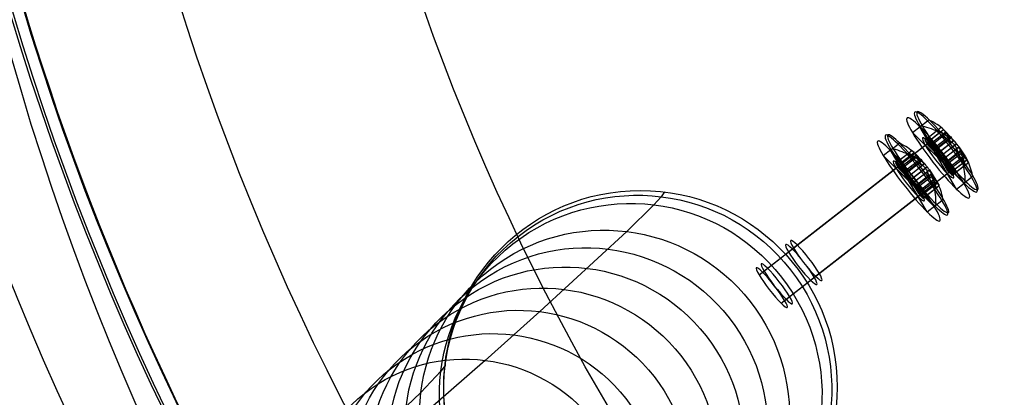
# Model space of a CAD drawing. Extents: x 112 to 670, y -274 to 273.
# Tile 9 of 84: x 161 to 248, y -121 to -88. Entities that reach past the tile are written whole.
import ezdxf

# ---------------------------------------------------------------- set-up
doc = ezdxf.new("R2010")
doc.units = 0
doc.layers.add('PREDEFINITO', color=7, linetype='CONTINUOUS')

msp = doc.modelspace()

# ---------------------------------------------------------------- linework, layer by layer
at = {"layer": 'PREDEFINITO'}
for p, q in [((240.829, -97.3, -93.677), (241.511, -96.769, -93.793)), ((240.829, -97.3, -93.677), (241.511, -96.769, -93.793)), ((240.161, -97.821, -99.984), (240.843, -97.29, -100.101)), ((240.161, -97.821, -99.984), (240.843, -97.29, -100.101)), ((244.74, -102.321, -93.676), (240.161, -97.821, -99.984)), ((244.74, -102.321, -93.676), (240.161, -97.821, -99.984)), ((244.072, -102.842, -99.983), (240.829, -97.3, -93.677)), ((244.072, -102.842, -99.983), (240.829, -97.3, -93.677)), ((241.268, -98.483, -98.263), (242.429, -97.578, -98.461)), ((241.268, -98.483, -98.263), (242.429, -97.578, -98.461)), ((241.412, -98.729, -98.544), (242.58, -97.82, -98.742)), ((241.412, -98.729, -98.544), (242.58, -97.82, -98.742)), ((241.556, -98.976, -98.824), (242.718, -98.071, -99.022)), ((241.556, -98.976, -98.824), (242.718, -98.071, -99.022)), ((241.565, -98.251, -95.46), (242.726, -97.346, -95.658)), ((241.565, -98.251, -95.46), (242.726, -97.346, -95.658)), ((241.768, -98.451, -95.18), (242.936, -97.542, -95.379)), ((241.768, -98.451, -95.18), (242.936, -97.542, -95.379)), ((241.777, -98.983, -97.562), (243.08, -97.967, -97.784)), ((241.777, -98.983, -97.562), (243.08, -97.967, -97.784)), ((241.925, -98.867, -96.161), (243.229, -97.851, -96.383)), ((241.925, -98.867, -96.161), (243.229, -97.851, -96.383)), ((241.972, -98.651, -94.899), (243.133, -97.746, -95.097)), ((241.972, -98.651, -94.899), (243.133, -97.746, -95.097)), ((242.718, -98.071, -99.022), (242.429, -97.578, -98.461)), ((242.429, -97.578, -98.461), (243.377, -98.184, -97.441)), ((242.718, -98.071, -99.022), (242.429, -97.578, -98.461)), ((242.429, -97.578, -98.461), (243.377, -98.184, -97.441)), ((243.666, -98.677, -98.002), (242.718, -98.071, -99.022)), ((243.666, -98.677, -98.002), (242.718, -98.071, -99.022)), ((242.726, -97.346, -95.658), (243.133, -97.746, -95.097)), ((243.452, -98.126, -96.74), (242.726, -97.346, -95.658)), ((242.726, -97.346, -95.658), (243.133, -97.746, -95.097)), ((243.452, -98.126, -96.74), (242.726, -97.346, -95.658)), ((242.948, -97.879, -97.93), (243.311, -98.236, -97.43)), ((242.948, -97.879, -97.93), (243.311, -98.236, -97.43)), ((243.385, -98.178, -96.729), (243.128, -97.738, -96.228)), ((243.385, -98.178, -96.729), (243.128, -97.738, -96.228)), ((243.133, -97.746, -95.097), (243.859, -98.526, -96.18)), ((243.133, -97.746, -95.097), (243.859, -98.526, -96.18)), ((229.133, -108.426, -96.334), (241.306, -98.946, -98.407)), ((229.133, -108.426, -96.334), (241.306, -98.946, -98.407)), ((229.467, -108.165, -93.18), (241.64, -98.685, -95.254)), ((229.467, -108.165, -93.18), (241.64, -98.685, -95.254)), ((238.196, -99.368, -126.047), (238.878, -98.836, -126.155)), ((238.196, -99.368, -126.047), (238.878, -98.836, -126.155)), ((241.268, -98.483, -98.263), (241.556, -98.976, -98.824)), ((242.031, -99.233, -97.212), (241.268, -98.483, -98.263)), ((241.268, -98.483, -98.263), (241.556, -98.976, -98.824)), ((242.031, -99.233, -97.212), (241.268, -98.483, -98.263)), ((241.306, -98.946, -98.407), (243.595, -101.196, -95.253)), ((241.306, -98.946, -98.407), (243.595, -101.196, -95.253)), ((243.854, -101.129, -95.179), (241.412, -98.729, -98.544)), ((243.854, -101.129, -95.179), (241.412, -98.729, -98.544)), ((241.565, -98.251, -95.46), (242.105, -99.175, -96.511)), ((241.972, -98.651, -94.899), (241.565, -98.251, -95.46)), ((241.565, -98.251, -95.46), (242.105, -99.175, -96.511)), ((241.972, -98.651, -94.899), (241.565, -98.251, -95.46)), ((243.261, -101.457, -98.407), (241.64, -98.685, -95.254)), ((243.261, -101.457, -98.407), (241.64, -98.685, -95.254)), ((243.497, -101.407, -98.543), (241.768, -98.451, -95.18)), ((243.497, -101.407, -98.543), (241.768, -98.451, -95.18)), ((242.512, -99.575, -95.95), (241.972, -98.651, -94.899)), ((242.512, -99.575, -95.95), (241.972, -98.651, -94.899)), ((242.031, -99.233, -97.212), (243.377, -98.184, -97.441)), ((242.031, -99.233, -97.212), (243.377, -98.184, -97.441)), ((242.065, -99.475, -98.123), (243.369, -98.46, -98.345)), ((242.065, -99.475, -98.123), (243.369, -98.46, -98.345)), ((242.105, -99.175, -96.511), (243.452, -98.126, -96.74)), ((242.105, -99.175, -96.511), (243.452, -98.126, -96.74)), ((242.158, -99.319, -96.861), (243.518, -98.26, -97.093)), ((242.158, -99.319, -96.861), (243.518, -98.26, -97.093)), ((242.319, -99.725, -97.772), (243.666, -98.677, -98.002)), ((242.319, -99.725, -97.772), (243.666, -98.677, -98.002)), ((242.332, -99.267, -95.6), (243.636, -98.251, -95.822)), ((242.332, -99.267, -95.6), (243.636, -98.251, -95.822)), ((242.512, -99.575, -95.95), (243.859, -98.526, -96.18)), ((242.512, -99.575, -95.95), (243.859, -98.526, -96.18)), ((242.552, -99.992, -97.627), (243.912, -98.933, -97.859)), ((242.552, -99.992, -97.627), (243.912, -98.933, -97.859)), ((242.714, -99.866, -96.095), (244.074, -98.807, -96.327)), ((242.714, -99.866, -96.095), (244.074, -98.807, -96.327)), ((243.599, -98.729, -97.99), (243.236, -98.371, -98.491)), ((243.599, -98.729, -97.99), (243.236, -98.371, -98.491)), ((243.535, -98.138, -95.668), (243.792, -98.578, -96.168)), ((243.535, -98.138, -95.668), (243.792, -98.578, -96.168)), ((237.569, -99.857, -132.361), (238.252, -99.325, -132.47)), ((237.569, -99.857, -132.361), (238.252, -99.325, -132.47)), ((241.479, -104.878, -132.36), (238.196, -99.368, -126.047)), ((241.479, -104.878, -132.36), (238.196, -99.368, -126.047)), ((238.664, -100.527, -130.636), (239.827, -99.621, -130.821)), ((238.664, -100.527, -130.636), (239.827, -99.621, -130.821)), ((238.943, -100.31, -127.829), (240.105, -99.404, -128.015)), ((238.943, -100.31, -127.829), (240.105, -99.404, -128.015)), ((239.144, -100.511, -127.549), (240.313, -99.601, -127.735)), ((239.144, -100.511, -127.549), (240.313, -99.601, -127.735)), ((239.346, -100.713, -127.268), (240.509, -99.807, -127.454)), ((239.346, -100.713, -127.268), (240.509, -99.807, -127.454)), ((240.119, -100.111, -131.382), (239.827, -99.621, -130.821)), ((239.827, -99.621, -130.821), (240.768, -100.233, -129.798)), ((240.119, -100.111, -131.382), (239.827, -99.621, -130.821)), ((239.827, -99.621, -130.821), (240.768, -100.233, -129.798)), ((240.105, -99.404, -128.015), (240.509, -99.807, -127.454)), ((240.838, -100.178, -129.097), (240.105, -99.404, -128.015)), ((240.105, -99.404, -128.015), (240.509, -99.807, -127.454)), ((240.838, -100.178, -129.097), (240.105, -99.404, -128.015)), ((240.509, -99.807, -127.454), (241.241, -100.581, -128.535)), ((240.509, -99.807, -127.454), (241.241, -100.581, -128.535)), ((240.771, -100.23, -129.086), (240.511, -99.793, -128.585)), ((240.771, -100.23, -129.086), (240.511, -99.793, -128.585)), ((241.556, -98.976, -98.824), (242.319, -99.725, -97.772)), ((241.556, -98.976, -98.824), (242.319, -99.725, -97.772)), ((242.754, -100.283, -97.772), (244.1, -99.235, -98.002)), ((242.754, -100.283, -97.772), (244.1, -99.235, -98.002)), ((242.934, -100.591, -98.123), (244.238, -99.576, -98.345)), ((242.934, -100.591, -98.123), (244.238, -99.576, -98.345)), ((242.947, -100.133, -95.95), (244.293, -99.084, -96.18)), ((242.947, -100.133, -95.95), (244.293, -99.084, -96.18)), ((243.108, -100.539, -96.861), (244.468, -99.48, -97.093)), ((243.108, -100.539, -96.861), (244.468, -99.48, -97.093)), ((243.161, -100.683, -97.212), (244.507, -99.635, -97.441)), ((243.161, -100.683, -97.212), (244.507, -99.635, -97.441)), ((243.201, -100.383, -95.6), (244.505, -99.367, -95.822)), ((243.201, -100.383, -95.6), (244.505, -99.367, -95.822)), ((243.235, -100.625, -96.511), (244.581, -99.577, -96.74)), ((243.235, -100.625, -96.511), (244.581, -99.577, -96.74)), ((244.291, -99.726, -98.491), (244.034, -99.287, -97.99)), ((244.291, -99.726, -98.491), (244.034, -99.287, -97.99)), ((244.456, -100.302, -99.021), (244.1, -99.235, -98.002)), ((244.456, -100.302, -99.021), (244.1, -99.235, -98.002)), ((244.227, -99.136, -96.168), (244.59, -99.493, -95.667)), ((244.227, -99.136, -96.168), (244.59, -99.493, -95.667)), ((244.293, -99.084, -96.18), (244.871, -99.978, -95.097)), ((244.293, -99.084, -96.18), (244.871, -99.978, -95.097)), ((244.44, -99.686, -97.43), (244.698, -100.127, -97.93)), ((244.44, -99.686, -97.43), (244.698, -100.127, -97.93)), ((244.507, -99.635, -97.441), (244.863, -100.702, -98.46)), ((244.507, -99.635, -97.441), (244.863, -100.702, -98.46)), ((244.878, -99.986, -96.228), (244.515, -99.629, -96.729)), ((244.878, -99.986, -96.228), (244.515, -99.629, -96.729)), ((245.159, -100.471, -95.657), (244.581, -99.577, -96.74)), ((245.159, -100.471, -95.657), (244.581, -99.577, -96.74)), ((242.106, -104.388, -126.046), (237.569, -99.857, -132.361)), ((242.106, -104.388, -126.046), (237.569, -99.857, -132.361)), ((238.664, -100.527, -130.636), (238.956, -101.017, -131.197)), ((239.42, -101.282, -129.583), (238.664, -100.527, -130.636)), ((238.664, -100.527, -130.636), (238.956, -101.017, -131.197)), ((239.42, -101.282, -129.583), (238.664, -100.527, -130.636)), ((238.81, -100.772, -130.916), (239.979, -99.862, -131.103)), ((238.81, -100.772, -130.916), (239.979, -99.862, -131.103)), ((238.943, -100.31, -127.829), (239.49, -101.228, -128.882)), ((239.346, -100.713, -127.268), (238.943, -100.31, -127.829)), ((238.943, -100.31, -127.829), (239.49, -101.228, -128.882)), ((239.346, -100.713, -127.268), (238.943, -100.31, -127.829)), ((238.956, -101.017, -131.197), (240.119, -100.111, -131.382)), ((238.956, -101.017, -131.197), (240.119, -100.111, -131.382)), ((240.896, -103.45, -130.916), (239.144, -100.511, -127.549)), ((240.896, -103.45, -130.916), (239.144, -100.511, -127.549)), ((239.168, -101.031, -129.934), (240.474, -100.014, -130.142)), ((239.168, -101.031, -129.934), (240.474, -100.014, -130.142)), ((239.307, -100.922, -128.531), (240.613, -99.905, -128.739)), ((239.307, -100.922, -128.531), (240.613, -99.905, -128.739)), ((239.893, -101.631, -128.32), (239.346, -100.713, -127.268)), ((239.893, -101.631, -128.32), (239.346, -100.713, -127.268)), ((239.42, -101.282, -129.583), (240.768, -100.233, -129.798)), ((239.42, -101.282, -129.583), (240.768, -100.233, -129.798)), ((239.46, -101.52, -130.495), (240.766, -100.504, -130.703)), ((239.46, -101.52, -130.495), (240.766, -100.504, -130.703)), ((239.49, -101.228, -128.882), (240.838, -100.178, -129.097)), ((239.49, -101.228, -128.882), (240.838, -100.178, -129.097)), ((239.545, -101.371, -129.232), (240.907, -100.31, -129.45)), ((239.545, -101.371, -129.232), (240.907, -100.31, -129.45)), ((239.711, -101.325, -127.969), (241.016, -100.308, -128.178)), ((239.711, -101.325, -127.969), (241.016, -100.308, -128.178)), ((239.893, -101.631, -128.32), (241.241, -100.581, -128.535)), ((239.893, -101.631, -128.32), (241.241, -100.581, -128.535)), ((241.06, -100.722, -130.359), (240.119, -100.111, -131.382)), ((241.06, -100.722, -130.359), (240.119, -100.111, -131.382)), ((240.342, -99.925, -130.289), (240.702, -100.285, -129.788)), ((240.342, -99.925, -130.289), (240.702, -100.285, -129.788)), ((240.994, -100.774, -130.349), (240.633, -100.415, -130.85)), ((240.994, -100.774, -130.349), (240.633, -100.415, -130.85)), ((240.914, -100.196, -128.024), (241.174, -100.633, -128.525)), ((240.914, -100.196, -128.024), (241.174, -100.633, -128.525)), ((242.754, -100.283, -97.772), (243.294, -101.207, -98.823)), ((242.754, -100.283, -97.772), (243.294, -101.207, -98.823)), ((243.71, -100.883, -94.899), (242.947, -100.133, -95.95)), ((243.71, -100.883, -94.899), (242.947, -100.133, -95.95)), ((243.701, -101.607, -98.263), (243.161, -100.683, -97.212)), ((243.701, -101.607, -98.263), (243.161, -100.683, -97.212)), ((243.235, -100.625, -96.511), (243.998, -101.375, -95.459)), ((243.235, -100.625, -96.511), (243.998, -101.375, -95.459)), ((243.294, -101.207, -98.823), (244.456, -100.302, -99.021)), ((243.294, -101.207, -98.823), (244.456, -100.302, -99.021)), ((243.341, -100.991, -97.562), (244.645, -99.976, -97.784)), ((243.341, -100.991, -97.562), (244.645, -99.976, -97.784)), ((243.489, -100.875, -96.16), (244.793, -99.86, -96.382)), ((243.489, -100.875, -96.16), (244.793, -99.86, -96.382)), ((243.497, -101.407, -98.543), (244.665, -100.498, -98.742)), ((243.497, -101.407, -98.543), (244.665, -100.498, -98.742)), ((243.701, -101.607, -98.263), (244.863, -100.702, -98.46)), ((243.701, -101.607, -98.263), (244.863, -100.702, -98.46)), ((243.71, -100.883, -94.899), (244.871, -99.978, -95.097)), ((243.71, -100.883, -94.899), (244.871, -99.978, -95.097)), ((243.854, -101.129, -95.179), (245.021, -100.22, -95.378)), ((243.854, -101.129, -95.179), (245.021, -100.22, -95.378)), ((243.998, -101.375, -95.459), (245.159, -100.471, -95.657)), ((243.998, -101.375, -95.459), (245.159, -100.471, -95.657)), ((244.665, -100.498, -98.742), (244.456, -100.302, -99.021)), ((244.665, -100.498, -98.742), (244.456, -100.302, -99.021)), ((244.863, -100.702, -98.46), (244.665, -100.498, -98.742)), ((244.863, -100.702, -98.46), (244.665, -100.498, -98.742)), ((244.871, -99.978, -95.097), (245.159, -100.471, -95.657)), ((244.871, -99.978, -95.097), (245.159, -100.471, -95.657)), ((226.517, -110.48, -128.838), (238.703, -100.99, -130.782)), ((226.517, -110.48, -128.838), (238.703, -100.99, -130.782)), ((226.831, -110.235, -125.681), (239.017, -100.745, -127.625)), ((226.831, -110.235, -125.681), (239.017, -100.745, -127.625)), ((231.088, -110.936, -96.334), (243.261, -101.457, -98.407)), ((231.088, -110.936, -96.334), (243.261, -101.457, -98.407)), ((231.423, -110.676, -93.18), (243.595, -101.196, -95.253)), ((231.423, -110.676, -93.18), (243.595, -101.196, -95.253)), ((238.703, -100.99, -130.782), (240.972, -103.255, -127.624)), ((238.703, -100.99, -130.782), (240.972, -103.255, -127.624)), ((241.23, -103.189, -127.548), (238.81, -100.772, -130.916)), ((241.23, -103.189, -127.548), (238.81, -100.772, -130.916)), ((238.956, -101.017, -131.197), (239.712, -101.772, -130.144)), ((238.956, -101.017, -131.197), (239.712, -101.772, -130.144)), ((240.658, -103.5, -130.781), (239.017, -100.745, -127.625)), ((240.658, -103.5, -130.781), (239.017, -100.745, -127.625)), ((239.712, -101.772, -130.144), (241.06, -100.722, -130.359)), ((239.712, -101.772, -130.144), (241.06, -100.722, -130.359)), ((239.944, -102.04, -129.999), (241.305, -100.98, -130.216)), ((239.944, -102.04, -129.999), (241.305, -100.98, -130.216)), ((240.096, -101.921, -128.465), (241.458, -100.861, -128.683)), ((240.096, -101.921, -128.465), (241.458, -100.861, -128.683)), ((240.147, -102.33, -130.144), (241.495, -101.28, -130.359)), ((240.147, -102.33, -130.144), (241.495, -101.28, -130.359)), ((240.328, -102.189, -128.32), (241.676, -101.139, -128.535)), ((240.328, -102.189, -128.32), (241.676, -101.139, -128.535)), ((240.495, -102.59, -129.232), (241.856, -101.53, -129.449)), ((240.495, -102.59, -129.232), (241.856, -101.53, -129.449)), ((240.58, -102.441, -127.969), (241.885, -101.424, -128.178)), ((240.58, -102.441, -127.969), (241.885, -101.424, -128.178)), ((241.689, -101.769, -130.85), (241.428, -101.332, -130.349)), ((241.689, -101.769, -130.85), (241.428, -101.332, -130.349)), ((241.857, -102.343, -131.382), (241.495, -101.28, -130.359)), ((241.857, -102.343, -131.382), (241.495, -101.28, -130.359)), ((241.609, -101.191, -128.525), (241.969, -101.551, -128.023)), ((241.609, -101.191, -128.525), (241.969, -101.551, -128.023)), ((241.676, -101.139, -128.535), (242.247, -102.038, -127.453)), ((241.676, -101.139, -128.535), (242.247, -102.038, -127.453)), ((243.294, -101.207, -98.823), (243.701, -101.607, -98.263)), ((243.294, -101.207, -98.823), (243.701, -101.607, -98.263)), ((243.998, -101.375, -95.459), (243.71, -100.883, -94.899)), ((243.998, -101.375, -95.459), (243.71, -100.883, -94.899)), ((240.147, -102.33, -130.144), (240.694, -103.248, -131.196)), ((240.147, -102.33, -130.144), (240.694, -103.248, -131.196)), ((241.084, -102.944, -127.268), (240.328, -102.189, -128.32)), ((241.084, -102.944, -127.268), (240.328, -102.189, -128.32)), ((240.329, -102.636, -130.495), (241.634, -101.62, -130.703)), ((240.329, -102.636, -130.495), (241.634, -101.62, -130.703)), ((240.55, -102.733, -129.583), (241.898, -101.683, -129.798)), ((240.55, -102.733, -129.583), (241.898, -101.683, -129.798)), ((240.62, -102.679, -128.881), (241.968, -101.629, -129.096)), ((240.62, -102.679, -128.881), (241.968, -101.629, -129.096)), ((240.694, -103.248, -131.196), (241.857, -102.343, -131.382)), ((240.694, -103.248, -131.196), (241.857, -102.343, -131.382)), ((240.732, -103.039, -129.934), (242.038, -102.022, -130.142)), ((240.732, -103.039, -129.934), (242.038, -102.022, -130.142)), ((240.872, -102.93, -128.53), (242.177, -101.914, -128.739)), ((240.872, -102.93, -128.53), (242.177, -101.914, -128.739)), ((241.084, -102.944, -127.268), (242.247, -102.038, -127.453)), ((241.084, -102.944, -127.268), (242.247, -102.038, -127.453)), ((241.23, -103.189, -127.548), (242.399, -102.279, -127.735)), ((241.23, -103.189, -127.548), (242.399, -102.279, -127.735)), ((241.831, -101.735, -129.787), (242.092, -102.172, -130.288)), ((241.831, -101.735, -129.787), (242.092, -102.172, -130.288)), ((242.065, -102.539, -131.102), (241.857, -102.343, -131.382)), ((242.065, -102.539, -131.102), (241.857, -102.343, -131.382)), ((241.898, -101.683, -129.798), (242.26, -102.746, -130.821)), ((241.898, -101.683, -129.798), (242.26, -102.746, -130.821)), ((242.261, -102.04, -128.585), (241.901, -101.681, -129.086)), ((242.261, -102.04, -128.585), (241.901, -101.681, -129.086)), ((242.539, -102.528, -128.014), (241.968, -101.629, -129.096)), ((242.539, -102.528, -128.014), (241.968, -101.629, -129.096)), ((242.247, -102.038, -127.453), (242.539, -102.528, -128.014)), ((242.247, -102.038, -127.453), (242.539, -102.528, -128.014)), ((244.072, -102.842, -99.983), (244.754, -102.311, -100.1)), ((244.072, -102.842, -99.983), (244.754, -102.311, -100.1)), ((244.74, -102.321, -93.676), (245.422, -101.79, -93.792)), ((244.74, -102.321, -93.676), (245.422, -101.79, -93.792)), ((218.102, -103.097, -12.04), (217.825, -103.525, -31.681)), ((218.102, -103.097, -12.04), (217.825, -103.525, -31.681)), ((228.786, -112.746, -125.68), (240.972, -103.255, -127.624)), ((228.786, -112.746, -125.68), (240.972, -103.255, -127.624)), ((241.097, -103.651, -130.635), (240.55, -102.733, -129.583)), ((241.097, -103.651, -130.635), (240.55, -102.733, -129.583)), ((240.62, -102.679, -128.881), (241.376, -103.434, -127.829)), ((240.62, -102.679, -128.881), (241.376, -103.434, -127.829)), ((240.694, -103.248, -131.196), (241.097, -103.651, -130.635)), ((240.694, -103.248, -131.196), (241.097, -103.651, -130.635)), ((240.896, -103.45, -130.916), (242.065, -102.539, -131.102)), ((240.896, -103.45, -130.916), (242.065, -102.539, -131.102)), ((241.376, -103.434, -127.829), (241.084, -102.944, -127.268)), ((241.376, -103.434, -127.829), (241.084, -102.944, -127.268)), ((241.097, -103.651, -130.635), (242.26, -102.746, -130.821)), ((241.097, -103.651, -130.635), (242.26, -102.746, -130.821)), ((241.376, -103.434, -127.829), (242.539, -102.528, -128.014)), ((241.376, -103.434, -127.829), (242.539, -102.528, -128.014)), ((242.26, -102.746, -130.821), (242.065, -102.539, -131.102)), ((242.26, -102.746, -130.821), (242.065, -102.539, -131.102)), ((217.825, -103.525, -31.681), (217.171, -104.249, -51.182)), ((217.825, -103.525, -31.681), (217.171, -104.249, -51.182)), ((228.473, -112.99, -128.837), (240.658, -103.5, -130.781)), ((228.473, -112.99, -128.837), (240.658, -103.5, -130.781)), ((242.106, -104.388, -126.046), (242.788, -103.857, -126.154)), ((242.106, -104.388, -126.046), (242.788, -103.857, -126.154)), ((217.171, -104.249, -51.182), (214.755, -106.626, -95.976)), ((217.171, -104.249, -51.182), (214.755, -106.626, -95.976)), ((241.479, -104.878, -132.36), (242.162, -104.346, -132.469)), ((241.479, -104.878, -132.36), (242.162, -104.346, -132.469)), ((214.755, -106.626, -95.976), (207.018, -113.746, -193.739)), ((214.755, -106.626, -95.976), (207.018, -113.746, -193.739)), ((207.018, -113.746, -193.739), (202.168, -118.081, -243.231)), ((207.018, -113.746, -193.739), (202.168, -118.081, -243.231)), ((202.168, -118.081, -243.231), (199.136, -120.736, -269.183)), ((202.168, -118.081, -243.231), (199.136, -120.736, -269.183)), ((198.218, -119.056, -49.974), (196.445, -120.931, -94.12)), ((198.218, -119.056, -49.974), (196.445, -120.931, -94.12)), ((198.595, -118.55, -30.95), (198.218, -119.056, -49.974)), ((198.595, -118.55, -30.95), (198.218, -119.056, -49.974)), ((198.6, -118.334, -12.04), (198.595, -118.55, -30.95)), ((198.6, -118.334, -12.04), (198.595, -118.55, -30.95)), ((199.136, -120.736, -269.183), (195.666, -123.733, -295.064)), ((199.136, -120.736, -269.183), (195.666, -123.733, -295.064)), ((196.445, -120.931, -94.12), (190.092, -126.97, -191.324)), ((196.445, -120.931, -94.12), (190.092, -126.97, -191.324))]:
    msp.add_line(p, q, dxfattribs=at)
for centre, radius in [((390, -18.831, 7.436), 255.559), ((390, -18.831, 20.802), 255.036), ((390, -18.831, -7.573), 253.393), ((390, -18.831, 28.418), 252.871), ((390, -18.831, -9.141), 252.497), ((390, -18.831, -11.306), 247.793), ((391, -17.718, 17.96), 240), ((391, -17.718, 2.96), 240), ((390, -18.831, -11.306), 239.953), ((390, -18.831, 36.408), 239.729), ((391, -25.718, -6.04), 240), ((390, -18.831, 41.336), 225.317), ((390, -18.831, 46.189), 204.858), ((215.97, -120.467, -12.04), 17.5), ((215.97, -120.467, -12.04), 17.5)]:
    msp.add_circle(centre, radius, dxfattribs=at)
at = {"layer": 'PREDEFINITO', "extrusion": (0.781943, 0.608957, -0.133181)}
for centre, radius in [((-227.922, -78.681, 141.54), 4.5), ((-227.922, -78.681, 141.54), 4.5), ((-227.922, -78.681, 142.412), 4.5), ((-227.922, -78.681, 142.412), 4.5), ((-227.922, -78.681, 142.594), 4.383), ((-227.922, -78.681, 142.594), 4.383), ((-227.922, -78.681, 141.54), 2.25), ((-227.922, -78.681, 141.54), 2.25), ((-227.922, -78.681, 125.972), 2.25), ((-227.922, -78.681, 125.972), 2.25), ((-227.922, -78.681, 126.54), 2.25), ((-227.922, -78.681, 126.54), 2.25)]:
    msp.add_circle(centre, radius, dxfattribs=at)
at = {"layer": 'PREDEFINITO', "extrusion": (0.782793, 0.609621, -0.124887)}
for centre, radius in [((-227.935, -112.396, 142.495), 4.5), ((-227.935, -112.396, 142.495), 4.5), ((-227.935, -112.396, 142.677), 4.383), ((-227.935, -112.396, 142.677), 4.383), ((-227.935, -112.396, 141.623), 4.5), ((-227.935, -112.396, 141.623), 4.5), ((-227.935, -112.396, 141.623), 2.25), ((-227.935, -112.396, 141.623), 2.25), ((-227.935, -112.396, 126.623), 2.25), ((-227.935, -112.396, 126.623), 2.25), ((-227.935, -112.396, 126.056), 2.25), ((-227.935, -112.396, 126.056), 2.25)]:
    msp.add_circle(centre, radius, dxfattribs=at)
at = {"layer": 'PREDEFINITO', "extrusion": (0.023567, 0.018413, 0.999553)}
msp.add_circle((-227.893, -96.604, -28.439), 17.264, dxfattribs=at)
msp.add_circle((-227.893, -96.604, -28.439), 17.264, dxfattribs=at)
at = {"layer": 'PREDEFINITO', "extrusion": (0.039517, 0.030874, 0.998742)}
msp.add_circle((-227.893, -97.342, -45.754), 17.028, dxfattribs=at)
msp.add_circle((-227.893, -97.342, -45.754), 17.028, dxfattribs=at)
at = {"layer": 'PREDEFINITO', "extrusion": (0.062758, 0.049032, 0.996824)}
msp.add_circle((-227.893, -99.243, -87.422), 16.482, dxfattribs=at)
msp.add_circle((-227.893, -99.243, -87.422), 16.482, dxfattribs=at)
at = {"layer": 'PREDEFINITO', "extrusion": (0.071143, 0.055583, 0.995916)}
msp.add_circle((-227.893, -100.293, -110.5), 16.187, dxfattribs=at)
msp.add_circle((-227.893, -100.293, -110.5), 16.187, dxfattribs=at)
at = {"layer": 'PREDEFINITO', "extrusion": (0.077806, 0.060788, 0.995114)}
msp.add_circle((-227.893, -101.324, -133.787), 15.891, dxfattribs=at)
msp.add_circle((-227.893, -101.324, -133.787), 15.891, dxfattribs=at)
at = {"layer": 'PREDEFINITO', "extrusion": (0.083401, 0.06516, 0.994384)}
msp.add_circle((-227.893, -102.358, -157.897), 15.587, dxfattribs=at)
msp.add_circle((-227.893, -102.358, -157.897), 15.587, dxfattribs=at)
at = {"layer": 'PREDEFINITO', "extrusion": (0.088041, 0.068785, 0.993739)}
msp.add_circle((-227.893, -103.359, -182.124), 15.283, dxfattribs=at)
msp.add_circle((-227.893, -103.359, -182.124), 15.283, dxfattribs=at)
at = {"layer": 'PREDEFINITO', "extrusion": (0.094796, 0.074063, 0.992738)}
msp.add_circle((-227.893, -105.042, -206.06), 14.979, dxfattribs=at)
msp.add_circle((-227.893, -105.042, -206.06), 14.979, dxfattribs=at)
at = {"layer": 'PREDEFINITO', "extrusion": (0.106141, 0.082927, 0.990887)}
msp.add_circle((-227.893, -108.208, -229.348), 14.675, dxfattribs=at)
msp.add_circle((-227.893, -108.208, -229.348), 14.675, dxfattribs=at)
at = {"layer": 'PREDEFINITO'}
msp.add_arc((391, -17.718, -12.04), 240, 163.82255, 0, dxfattribs=at)
at = {"layer": 'PREDEFINITO', "extrusion": (0.508711, -0.499926, 0.700919)}
for centre, radius, start, end in [((100.224, -235.372, 105.495), 0.2, 13.64324, 79.23816), ((100.224, -235.372, 105.495), 0.2, 13.64324, 79.23816), ((90.131, -237.822, 105.495), 10.586, 2.29371, 13.64324), ((90.131, -237.822, 105.495), 10.586, 2.29371, 13.64324), ((90.128, -237.839, 105.495), 10.586, 324.83308, 336.1826), ((90.128, -237.839, 105.495), 10.586, 324.83308, 336.1826), ((98.618, -243.821, 105.495), 0.2, 259.23816, 324.83308), ((98.618, -243.821, 105.495), 0.2, 259.23816, 324.83308)]:
    msp.add_arc(centre, radius, start, end, dxfattribs=at)
at = {"layer": 'PREDEFINITO', "extrusion": (-0.360249, 0.615829, 0.700696)}
for centre, radius, start, end in [((-158.798, 72.832, -216.818), 0.2, 215.16358, 280.7585), ((-158.798, 72.832, -216.818), 0.2, 215.16358, 280.7585), ((-150.308, 78.814, -216.818), 10.586, 203.81404, 215.16358), ((-150.308, 78.814, -216.818), 10.586, 203.81404, 215.16358), ((-150.311, 78.831, -216.818), 10.586, 166.35342, 177.70295), ((-150.311, 78.831, -216.818), 10.586, 166.35342, 177.70295), ((-160.404, 81.281, -216.818), 0.2, 100.7585, 166.35342), ((-160.404, 81.281, -216.818), 0.2, 100.7585, 166.35342)]:
    msp.add_arc(centre, radius, start, end, dxfattribs=at)
at = {"layer": 'PREDEFINITO', "extrusion": (0.504083, -0.503529, 0.701682)}
for centre, radius, start, end in [((98.858, -257.681, 81.66), 0.2, 14.30997, 79.90489), ((98.858, -257.681, 81.66), 0.2, 14.30997, 79.90489), ((88.795, -260.248, 81.66), 10.586, 2.96043, 14.30997), ((88.795, -260.248, 81.66), 10.586, 2.96043, 14.30997), ((88.792, -260.265, 81.66), 10.586, 325.4998, 336.84933), ((88.792, -260.265, 81.66), 10.586, 325.4998, 336.84933), ((97.351, -266.148, 81.66), 0.2, 259.90489, 325.4998), ((97.351, -266.148, 81.66), 0.2, 259.90489, 325.4998)]:
    msp.add_arc(centre, radius, start, end, dxfattribs=at)
at = {"layer": 'PREDEFINITO', "extrusion": (0.703551, 0.698228, -0.13226)}
msp.add_arc((-240.784, -82.526, 115.561), 0.498, 135.6186, 226.1895, dxfattribs=at)
msp.add_arc((-240.784, -82.526, 115.561), 0.498, 135.6186, 226.1895, dxfattribs=at)
at = {"layer": 'PREDEFINITO', "extrusion": (0.763974, 0.594939, -0.249784)}
msp.add_arc((-227.92, -62.369, 151.927), 0.498, 44.70527, 135.27617, dxfattribs=at)
msp.add_arc((-227.92, -62.369, 151.927), 0.498, 44.70527, 135.27617, dxfattribs=at)
at = {"layer": 'PREDEFINITO', "extrusion": (0.788874, 0.614379, -0.014699)}
msp.add_arc((-227.924, -93.881, 133.255), 0.498, 224.70556, 315.27646, dxfattribs=at)
msp.add_arc((-227.924, -93.881, 133.255), 0.498, 224.70556, 315.27646, dxfattribs=at)
at = {"layer": 'PREDEFINITO', "extrusion": (-0.364876, 0.612226, 0.701459)}
for centre, radius, start, end in [((-153.846, 51.194, -240.664), 0.2, 214.49705, 280.09197), ((-153.846, 51.194, -240.664), 0.2, 214.49705, 280.09197), ((-145.286, 57.076, -240.664), 10.586, 203.14752, 214.49705), ((-145.286, 57.076, -240.664), 10.586, 203.14752, 214.49705), ((-145.289, 57.093, -240.664), 10.586, 165.68689, 177.03642), ((-145.289, 57.093, -240.664), 10.586, 165.68689, 177.03642), ((-155.353, 59.661, -240.664), 0.2, 100.09197, 165.68689), ((-155.353, 59.661, -240.664), 0.2, 100.09197, 165.68689)]:
    msp.add_arc(centre, radius, start, end, dxfattribs=at)
at = {"layer": 'PREDEFINITO', "extrusion": (0.781943, 0.608957, -0.133181)}
for centre, start, end in [((-226.649, -78.681, 141.773), 134.99088, 224.99088), ((-226.649, -78.681, 141.773), 134.99088, 224.99088), ((-226.649, -78.681, 141.773), 178.10478, 224.99088), ((-226.649, -78.681, 141.773), 178.10478, 224.99088), ((-227.922, -79.954, 141.773), 44.99088, 134.99088), ((-227.922, -79.954, 141.773), 44.99088, 134.99088), ((-227.922, -79.954, 141.773), 44.99088, 134.99088), ((-227.922, -79.954, 141.773), 44.99088, 134.99088), ((-227.922, -77.408, 141.773), 224.99088, 314.99088), ((-227.922, -77.408, 141.773), 224.99088, 314.99088), ((-227.922, -77.408, 141.773), 224.99088, 314.99088), ((-227.922, -77.408, 141.773), 224.99088, 314.99088), ((-229.195, -78.681, 141.773), 314.99088, 44.99088), ((-229.195, -78.681, 141.773), 314.99088, 44.99088)]:
    msp.add_arc(centre, 0.5, start, end, dxfattribs=at)
at = {"layer": 'PREDEFINITO', "extrusion": (0.849297, 0.511089, -0.132223)}
msp.add_arc((-211.785, -75.318, 169.621), 0.498, 313.7925, 44.3634, dxfattribs=at)
msp.add_arc((-211.785, -75.318, 169.621), 0.498, 313.7925, 44.3634, dxfattribs=at)
at = {"layer": 'PREDEFINITO', "extrusion": (0.704396, 0.698888, -0.124025)}
msp.add_arc((-240.387, -115.995, 115.643), 0.498, 135.56083, 226.13173, dxfattribs=at)
msp.add_arc((-240.387, -115.995, 115.643), 0.498, 135.56083, 226.13173, dxfattribs=at)
at = {"layer": 'PREDEFINITO', "extrusion": (0.788943, 0.614434, -0.006335)}
msp.add_arc((-227.938, -127.368, 129.339), 0.498, 224.70556, 315.27646, dxfattribs=at)
msp.add_arc((-227.938, -127.368, 129.339), 0.498, 224.70556, 315.27646, dxfattribs=at)
at = {"layer": 'PREDEFINITO', "extrusion": (0.782793, 0.609621, -0.124887)}
for centre, start, end in [((-226.663, -112.396, 141.856), 134.99089, 224.99089), ((-226.663, -112.396, 141.856), 134.99089, 224.99089), ((-226.663, -112.396, 141.856), 178.10479, 224.99089), ((-226.663, -112.396, 141.856), 178.10479, 224.99089), ((-227.936, -113.669, 141.856), 44.99089, 134.99089), ((-227.936, -113.669, 141.856), 44.99089, 134.99089), ((-227.936, -113.669, 141.856), 44.99089, 134.99089), ((-227.936, -113.669, 141.856), 44.99089, 134.99089), ((-227.935, -111.123, 141.856), 224.99089, 314.99089), ((-227.935, -111.123, 141.856), 224.99089, 314.99089), ((-227.935, -111.123, 141.856), 224.99089, 314.99089), ((-227.935, -111.123, 141.856), 224.99089, 314.99089), ((-229.208, -112.396, 141.856), 314.99089, 44.99089), ((-229.208, -112.396, 141.856), 314.99089, 44.99089)]:
    msp.add_arc(centre, 0.5, start, end, dxfattribs=at)
at = {"layer": 'PREDEFINITO', "extrusion": (0.765594, 0.596203, -0.241676)}
msp.add_arc((-227.933, -95.836, 156.008), 0.498, 44.70529, 135.27619, dxfattribs=at)
msp.add_arc((-227.933, -95.836, 156.008), 0.498, 44.70529, 135.27619, dxfattribs=at)
at = {"layer": 'PREDEFINITO', "extrusion": (0.850141, 0.511749, -0.123987)}
msp.add_arc((-212.216, -109.244, 169.705), 0.498, 313.85029, 44.42119, dxfattribs=at)
msp.add_arc((-212.216, -109.244, 169.705), 0.498, 313.85029, 44.42119, dxfattribs=at)

doc.saveas('drawing.dxf')
